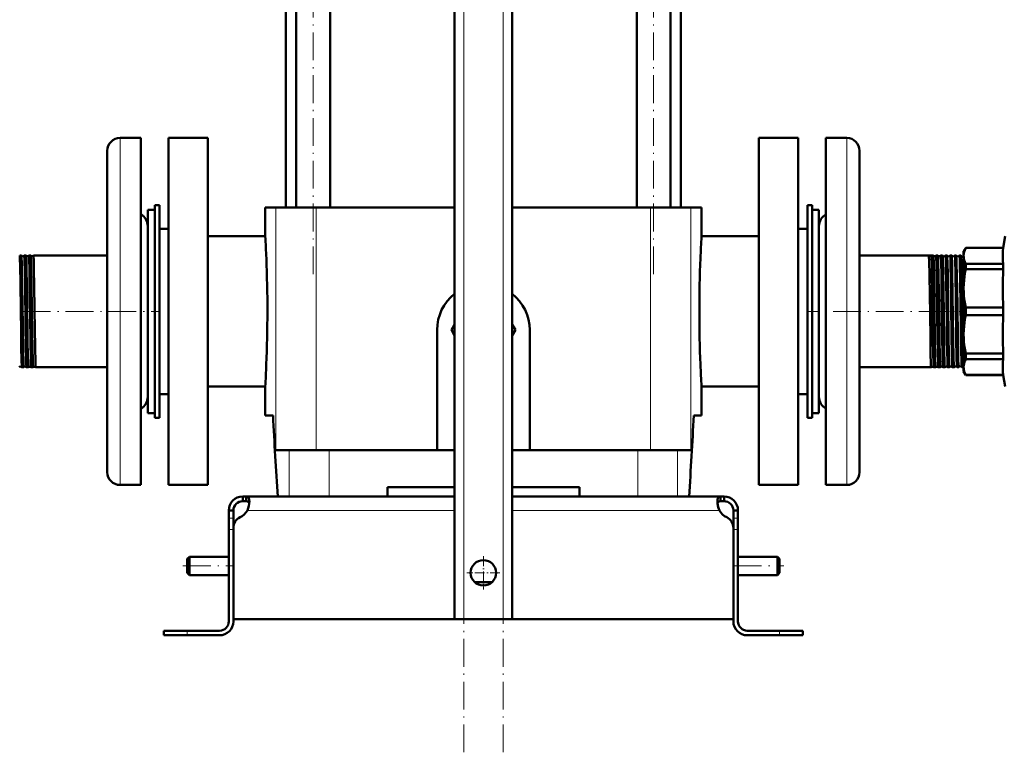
# Model space of a CAD drawing. Extents: x -1438 to 1837, y -1771 to 622.
# Tile 37 of 90: x -1203 to -778, y -375 to -58. Entities that reach past the tile are written whole.
import ezdxf

# ---------------------------------------------------------------- set-up
doc = ezdxf.new("R2010")
doc.units = 0
doc.linetypes.add('DASHDOT', pattern=[18.5, 12, -3, 0.5, -3])

msp = doc.modelspace()

# ---------------------------------------------------------------- linework, layer by layer
at = {"color": 7, "linetype": 'DASHDOT', "lineweight": 18}
for p, q in [((-1011.23, -374.5), (-1011.23, 316.4)), ((-994.23, -374.5), (-994.23, 316.4)), ((-1076.27, -167.83), (-1076.27, 178.97)), ((-929.19, -167.83), (-929.19, 178.97)), ((-1201.72, -183.93), (-1142.82, -183.93)), ((-802.65, -183.93), (-862.73, -183.93)), ((-1132.53, -293.93), (-1110.93, -293.93)), ((-894.53, -293.93), (-872.93, -293.93))]:
    msp.add_line(p, q, dxfattribs=at)
at = {"color": 7, "lineweight": 50}
for p, q in [((-1015.23, -316.93), (-1015.23, 258.82)), ((-990.23, -316.93), (-990.23, 258.82)), ((-1083.57, -138.93), (-1083.57, 103.07)), ((-1068.97, -138.93), (-1068.97, 103.07)), ((-936.49, -138.93), (-936.49, 103.07)), ((-921.89, -138.93), (-921.89, 103.07)), ((-1088.08, -138.93), (-1088.08, 87.07)), ((-917.38, 87.07), (-917.38, -138.93)), ((-1150.73, -108.93), (-1159.73, -108.93)), ((-1150.73, -108.93), (-1150.73, -147.97)), ((-1138.73, -108.93), (-1121.73, -108.93)), ((-1138.73, -183.93), (-1138.73, -108.93)), ((-1121.73, -258.93), (-1121.73, -108.93)), ((-883.73, -258.93), (-883.73, -108.93)), ((-883.73, -108.93), (-866.73, -108.93)), ((-866.73, -108.93), (-866.73, -183.93)), ((-854.73, -219.89), (-854.73, -108.93)), ((-854.73, -108.93), (-845.73, -108.93)), ((-1165.23, -114.43), (-1165.23, -150.61)), ((-840.23, -217.25), (-840.23, -114.43)), ((-1147.73, -205.02), (-1147.73, -139.93)), ((-1147.73, -139.93), (-1144.73, -139.93)), ((-1144.73, -137.93), (-1142.73, -137.93)), ((-1144.73, -229.93), (-1144.73, -137.93)), ((-1142.73, -229.93), (-1142.73, -137.93)), ((-1092.34, -138.93), (-1096.98, -138.93)), ((-1096.98, -151.43), (-1096.98, -138.93)), ((-1074.97, -138.93), (-1092.34, -138.93)), ((-1015.23, -138.93), (-1074.97, -138.93)), ((-930.48, -138.93), (-990.23, -138.93)), ((-930.48, -138.93), (-913.11, -138.93)), ((-908.48, -138.93), (-913.11, -138.93)), ((-908.48, -151.43), (-908.48, -138.93)), ((-860.73, -137.93), (-862.73, -137.93)), ((-862.73, -137.93), (-862.73, -229.93)), ((-860.73, -137.93), (-860.73, -229.93)), ((-860.73, -139.93), (-860.73, -162.84)), ((-857.73, -139.93), (-860.73, -139.93)), ((-857.73, -139.93), (-857.73, -162.84)), ((-1150.73, -147.97), (-1150.73, -258.93)), ((-1142.73, -148.18), (-1142.73, -183.93)), ((-1138.73, -148.18), (-1142.73, -148.18)), ((-862.73, -148.18), (-866.73, -148.18)), ((-857.73, -201.67), (-857.73, -146.93)), ((-1165.23, -150.61), (-1165.23, -253.43)), ((-1121.73, -151.43), (-1096.98, -151.43)), ((-908.48, -151.43), (-883.73, -151.43)), ((-778.11, -156.43), (-777.23, -151.43)), ((-795.23, -157.93), (-794.36, -156.43)), ((-794.36, -156.43), (-794.36, -156.48)), ((-794.36, -156.43), (-778.11, -156.43)), ((-794.36, -156.48), (-778.11, -156.48)), ((-778.11, -156.43), (-778.11, -156.48)), ((-1202.34, -159.78), (-1203.07, -159.78)), ((-1202.33, -159.78), (-1202.34, -159.78)), ((-1201.09, -159.78), (-1201.1, -159.78)), ((-1200.31, -159.78), (-1201.09, -159.78)), ((-1200.31, -159.78), (-1200.31, -159.78)), ((-1199.12, -159.78), (-1199.12, -159.78)), ((-1198.28, -159.78), (-1199.12, -159.78)), ((-1198.28, -159.78), (-1198.28, -159.78)), ((-1197.15, -159.78), (-1197.15, -159.78)), ((-1165.23, -159.78), (-1197.15, -159.78)), ((-840.23, -159.78), (-808.3, -159.78)), ((-809.19, -159.79), (-810.26, -159.79)), ((-808.3, -159.78), (-808.3, -159.78)), ((-807.17, -159.78), (-807.17, -159.78)), ((-807.17, -159.78), (-806.33, -159.78)), ((-806.33, -159.78), (-806.33, -159.78)), ((-805.14, -159.78), (-805.14, -159.78)), ((-805.14, -159.78), (-804.36, -159.78)), ((-804.36, -159.78), (-804.35, -159.78)), ((-803.12, -159.78), (-803.11, -159.78)), ((-803.11, -159.78), (-802.38, -159.78)), ((-801.09, -159.78), (-800.4, -159.78)), ((-799.07, -159.78), (-798.42, -159.78)), ((-797.06, -159.78), (-796.43, -159.78)), ((-795.23, -157.93), (-795.23, -159.91)), ((-795.23, -159.91), (-795.23, -173.98)), ((-860.73, -162.84), (-860.73, -227.93)), ((-857.73, -162.84), (-857.73, -227.93)), ((-778.11, -163.34), (-794.36, -163.34)), ((-794.36, -163.34), (-794.36, -165.7)), ((-794.36, -165.7), (-778.11, -165.7)), ((-778.11, -163.34), (-778.11, -165.7)), ((-795.23, -173.98), (-795.23, -193.88)), ((-778.11, -182.26), (-794.36, -182.26)), ((-794.36, -182.26), (-794.36, -185.6)), ((-778.11, -182.26), (-778.11, -185.6)), ((-1142.73, -183.93), (-1142.73, -219.68)), ((-1138.73, -258.93), (-1138.73, -183.93)), ((-866.73, -183.93), (-866.73, -258.93)), ((-794.36, -185.6), (-778.11, -185.6)), ((-1015.23, -189.58), (-1016.58, -191.93)), ((-988.87, -191.93), (-990.23, -189.58)), ((-1022.73, -243.93), (-1022.73, -191.93)), ((-1016.58, -191.93), (-1015.23, -194.28)), ((-990.23, -194.28), (-988.87, -191.93)), ((-982.73, -191.93), (-982.73, -243.93)), ((-795.23, -193.88), (-795.23, -207.95)), ((-857.73, -220.93), (-857.73, -201.67)), ((-778.11, -202.16), (-794.36, -202.16)), ((-794.36, -202.16), (-794.36, -204.52)), ((-778.11, -202.16), (-778.11, -204.52)), ((-1201.33, -208.08), (-1202.08, -208.08)), ((-1201.32, -208.08), (-1201.33, -208.08)), ((-1200.11, -208.08), (-1200.11, -208.08)), ((-1199.3, -208.08), (-1200.11, -208.08)), ((-1199.29, -208.08), (-1199.3, -208.08)), ((-1198.13, -208.08), (-1198.14, -208.08)), ((-1197.27, -208.08), (-1198.13, -208.08)), ((-1197.26, -208.08), (-1197.27, -208.08)), ((-1196.16, -208.08), (-1196.17, -208.08)), ((-1165.23, -208.08), (-1196.16, -208.08)), ((-1147.73, -227.93), (-1147.73, -205.02)), ((-840.23, -208.08), (-809.29, -208.08)), ((-809.29, -208.08), (-809.28, -208.08)), ((-808.19, -208.08), (-808.18, -208.08)), ((-808.18, -208.08), (-807.32, -208.08)), ((-807.32, -208.08), (-807.31, -208.08)), ((-806.16, -208.08), (-806.15, -208.08)), ((-806.15, -208.08), (-805.35, -208.08)), ((-805.35, -208.08), (-805.34, -208.08)), ((-804.13, -208.08), (-804.13, -208.08)), ((-804.13, -208.08), (-803.37, -208.08)), ((-802.1, -208.08), (-801.39, -208.08)), ((-800.08, -208.08), (-799.41, -208.08)), ((-798.06, -208.08), (-797.42, -208.08)), ((-796.05, -208.08), (-795.44, -208.08)), ((-795.23, -207.95), (-795.23, -209.93)), ((-794.36, -204.52), (-778.11, -204.52)), ((-795.23, -209.93), (-794.36, -211.43)), ((-778.11, -211.38), (-794.36, -211.38)), ((-794.36, -211.43), (-794.36, -211.38)), ((-794.36, -211.43), (-778.11, -211.43)), ((-778.11, -211.38), (-778.11, -211.43)), ((-778.11, -211.43), (-777.23, -216.43)), ((-1096.98, -216.43), (-1121.73, -216.43)), ((-1096.98, -228.93), (-1096.98, -216.43)), ((-883.73, -216.43), (-908.48, -216.43)), ((-908.48, -228.93), (-908.48, -216.43)), ((-1138.73, -219.68), (-1142.73, -219.68)), ((-862.73, -219.68), (-866.73, -219.68)), ((-854.73, -258.93), (-854.73, -219.89)), ((-840.23, -253.43), (-840.23, -217.25)), ((-1147.73, -227.93), (-1144.73, -227.93)), ((-1093.62, -228.93), (-1096.98, -228.93)), ((-908.48, -228.93), (-911.83, -228.93)), ((-857.73, -227.93), (-860.73, -227.93)), ((-1144.73, -229.93), (-1142.73, -229.93)), ((-860.73, -229.93), (-862.73, -229.93)), ((-1092.34, -243.93), (-1086.62, -243.93)), ((-1086.62, -243.93), (-1069.41, -243.93)), ((-1069.41, -243.93), (-1015.23, -243.93)), ((-990.23, -243.93), (-936.05, -243.93)), ((-936.05, -243.93), (-918.84, -243.93)), ((-918.84, -243.93), (-913.11, -243.93)), ((-1150.73, -258.93), (-1159.73, -258.93)), ((-1121.73, -258.93), (-1138.73, -258.93)), ((-866.73, -258.93), (-883.73, -258.93)), ((-854.73, -258.93), (-845.73, -258.93)), ((-1044.23, -263.93), (-1044.23, -259.93)), ((-1015.23, -259.93), (-1044.23, -259.93)), ((-961.23, -259.93), (-990.23, -259.93)), ((-961.23, -259.93), (-961.23, -263.93)), ((-1106.73, -263.93), (-1106.73, -265.93)), ((-1105.19, -263.93), (-1106.73, -263.93)), ((-1105.19, -265.93), (-1106.73, -265.93)), ((-1105.19, -263.93), (-1105.19, -265.93)), ((-1015.23, -263.93), (-1105.19, -263.93)), ((-990.23, -263.93), (-900.26, -263.93)), ((-900.26, -263.93), (-900.26, -265.93)), ((-900.26, -263.93), (-898.73, -263.93)), ((-900.26, -265.93), (-898.73, -265.93)), ((-898.73, -263.93), (-898.73, -265.93)), ((-1112.73, -269.93), (-1110.73, -269.93)), ((-1112.73, -273.35), (-1112.73, -269.93)), ((-1110.73, -273.35), (-1110.73, -269.93)), ((-892.73, -269.93), (-894.73, -269.93)), ((-894.73, -273.35), (-894.73, -269.93)), ((-892.73, -273.35), (-892.73, -269.93)), ((-1112.73, -278.18), (-1112.73, -273.35)), ((-1110.73, -277.44), (-1110.73, -273.35)), ((-894.73, -278.18), (-894.73, -273.35)), ((-892.73, -278.18), (-892.73, -273.35)), ((-1112.73, -278.18), (-1112.73, -317.93)), ((-1110.73, -277.44), (-1110.73, -316.93)), ((-1110.73, -317.93), (-1110.73, -278.18)), ((-894.73, -316.93), (-894.73, -277.44)), ((-894.73, -317.93), (-894.73, -278.18)), ((-892.73, -317.93), (-892.73, -278.18)), ((-1130.73, -290.93), (-1129.73, -289.93)), ((-1130.73, -293.93), (-1130.73, -290.93)), ((-1129.73, -293.93), (-1129.73, -289.93)), ((-1129.73, -289.93), (-1112.73, -289.93)), ((-892.73, -289.93), (-875.73, -289.93)), ((-875.73, -293.93), (-875.73, -289.93)), ((-874.73, -290.93), (-875.73, -289.93)), ((-874.73, -293.93), (-874.73, -290.93)), ((-1130.73, -296.93), (-1130.73, -293.93)), ((-1130.73, -296.93), (-1129.73, -297.93)), ((-1129.73, -297.93), (-1129.73, -293.93)), ((-875.73, -297.93), (-875.73, -293.93)), ((-874.73, -296.93), (-875.73, -297.93)), ((-874.73, -296.93), (-874.73, -293.93)), ((-1129.73, -297.93), (-1112.73, -297.93)), ((-1006.5, -300.93), (-1002.73, -300.93)), ((-1002.73, -300.93), (-998.95, -300.93)), ((-892.73, -297.93), (-875.73, -297.93)), ((-1002.73, -316.93), (-1110.73, -316.93)), ((-1011.23, -316.93), (-1015.23, -316.93)), ((-1011.23, -316.93), (-994.23, -316.93)), ((-1002.73, -316.93), (-894.73, -316.93)), ((-990.23, -316.93), (-994.23, -316.93)), ((-1140.73, -321.93), (-1140.73, -323.93)), ((-1140.73, -321.93), (-1130.73, -321.93)), ((-1116.73, -321.93), (-1130.73, -321.93)), ((-888.73, -321.93), (-874.73, -321.93)), ((-864.73, -321.93), (-874.73, -321.93)), ((-864.73, -321.93), (-864.73, -323.93)), ((-1140.73, -323.93), (-1130.73, -323.93)), ((-1130.73, -323.93), (-1116.73, -323.93)), ((-874.73, -323.93), (-888.73, -323.93)), ((-864.73, -323.93), (-874.73, -323.93))]:
    msp.add_line(p, q, dxfattribs=at)
at = {"color": 7, "lineweight": 18}
for p, q in [((-1011.23, -316.93), (-1011.23, 258.82)), ((-994.23, -316.93), (-994.23, 258.82)), ((-1159.73, -108.93), (-1159.73, -147.97)), ((-845.73, -219.89), (-845.73, -108.93)), ((-1092.34, -138.93), (-1092.34, -243.93)), ((-1074.97, -138.93), (-1074.97, -243.93)), ((-930.48, -138.93), (-930.48, -243.93)), ((-913.11, -138.93), (-913.11, -243.93)), ((-1159.73, -147.97), (-1159.73, -258.93)), ((-845.73, -258.93), (-845.73, -219.89)), ((-1086.62, -243.93), (-1086.62, -263.93)), ((-1069.41, -243.93), (-1069.41, -263.93)), ((-936.05, -243.93), (-936.05, -263.93)), ((-918.84, -243.93), (-918.84, -263.93)), ((-1015.23, -269.93), (-1104.7, -269.93)), ((-990.23, -269.93), (-900.76, -269.93)), ((-1112.73, -273.35), (-1110.73, -273.35)), ((-892.73, -273.35), (-894.73, -273.35)), ((-1112.73, -278.18), (-1110.73, -278.18)), ((-892.73, -278.18), (-894.73, -278.18)), ((-1130.73, -321.93), (-1130.73, -323.93)), ((-874.73, -321.93), (-874.73, -323.93))]:
    msp.add_line(p, q, dxfattribs=at)
at = {"color": 7, "linetype": 'DASHDOT', "lineweight": 18, "ltscale": 0.042459}
msp.add_line((-1201.18, -183.93), (-1202.88, -183.93), dxfattribs=at)
at = {"color": 7, "linetype": 'DASHDOT', "lineweight": 18, "ltscale": 0.043915}
msp.add_line((-1199.15, -183.93), (-1200.9, -183.93), dxfattribs=at)
at = {"color": 7, "linetype": 'DASHDOT', "lineweight": 18, "ltscale": 0.045563}
msp.add_line((-1197.11, -183.93), (-1198.93, -183.93), dxfattribs=at)
at = {"color": 7, "linetype": 'DASHDOT', "lineweight": 18, "ltscale": 0.044695}
msp.add_line((-807.32, -183.93), (-805.53, -183.93), dxfattribs=at)
at = {"color": 7, "linetype": 'DASHDOT', "lineweight": 18, "ltscale": 0.043147}
msp.add_line((-805.29, -183.93), (-803.56, -183.93), dxfattribs=at)
at = {"color": 7, "linetype": 'DASHDOT', "lineweight": 18, "ltscale": 0.04178}
msp.add_line((-803.26, -183.93), (-801.59, -183.93), dxfattribs=at)
at = {"color": 7, "linetype": 'DASHDOT', "lineweight": 18, "ltscale": 0.040575}
msp.add_line((-801.23, -183.93), (-799.61, -183.93), dxfattribs=at)
at = {"color": 7, "linetype": 'DASHDOT', "lineweight": 18, "ltscale": 0.039517}
msp.add_line((-799.21, -183.93), (-797.63, -183.93), dxfattribs=at)
at = {"color": 7, "linetype": 'DASHDOT', "lineweight": 18, "ltscale": 0.0386}
msp.add_line((-797.19, -183.93), (-795.65, -183.93), dxfattribs=at)
at = {"color": 7, "linetype": 'DASHDOT', "lineweight": 18, "ltscale": 0.060001}
for p, q in [((-1112.93, -278.18), (-1110.53, -278.18)), ((-894.93, -278.18), (-892.53, -278.18)), ((-874.73, -324.13), (-874.73, -321.73))]:
    msp.add_line(p, q, dxfattribs=at)
at = {"color": 7, "linetype": 'DASHDOT', "lineweight": 18, "ltscale": 0.3575}
msp.add_line((-1002.73, -289.78), (-1002.73, -304.08), dxfattribs=at)
at = {"color": 7, "linetype": 'DASHDOT', "lineweight": 18, "ltscale": 0.357501}
msp.add_line((-995.58, -296.93), (-1009.88, -296.93), dxfattribs=at)
at = {"color": 7, "linetype": 'DASHDOT', "lineweight": 18, "ltscale": 0.060015}
msp.add_line((-1130.73, -321.73), (-1130.73, -324.13), dxfattribs=at)
at = {"color": 7, "lineweight": 50}
for points in [[(-795.23, -159.91), (-795.17, -159.06), (-795.01, -158.21), (-794.74, -157.36), (-794.36, -156.48)], [(-778.11, -163.34), (-778.28, -161.92), (-778.36, -160.57), (-778.36, -159.25), (-778.28, -157.9), (-778.11, -156.48)], [(-1202.73, -172.35), (-1202.89, -163.72), (-1202.94, -161.72), (-1203, -160.4), (-1203.03, -160.01), (-1203.06, -159.8), (-1203.06, -159.79), (-1203.07, -159.78), (-1203.07, -159.78), (-1203.07, -159.78)], [(-1201.99, -172.35), (-1202.1, -165.82), (-1202.16, -163.2), (-1202.27, -160.38), (-1202.31, -159.87), (-1202.32, -159.8), (-1202.33, -159.78)], [(-1200.76, -172.35), (-1200.87, -165.7), (-1200.93, -163.06), (-1201.02, -160.49), (-1201.07, -159.86), (-1201.08, -159.8), (-1201.09, -159.79), (-1201.09, -159.78), (-1201.09, -159.78), (-1201.09, -159.78)], [(-1199.97, -172.35), (-1200.08, -165.76), (-1200.19, -161.62), (-1200.26, -160.07), (-1200.29, -159.83), (-1200.3, -159.79), (-1200.31, -159.78)], [(-1198.78, -172.35), (-1198.89, -165.67), (-1199, -161.51), (-1199.07, -160.03), (-1199.1, -159.81), (-1199.11, -159.79), (-1199.11, -159.78), (-1199.12, -159.78), (-1199.12, -159.78)], [(-1197.94, -172.35), (-1198.06, -165.3), (-1198.17, -161.34), (-1198.22, -160.22), (-1198.26, -159.85), (-1198.27, -159.79), (-1198.28, -159.78)], [(-1196.81, -172.35), (-1196.92, -166.07), (-1197.02, -161.64), (-1197.08, -160.34), (-1197.12, -159.84), (-1197.13, -159.8), (-1197.14, -159.79), (-1197.14, -159.78), (-1197.14, -159.78), (-1197.15, -159.78)], [(-810.26, -159.79), (-810.25, -159.85), (-810.22, -160.12), (-810.14, -162.01), (-810, -168.37), (-809.77, -184.98), (-809.62, -195.51)], [(-809.19, -159.79), (-809.17, -159.87), (-809.14, -160.22), (-809.1, -160.82), (-809.04, -162.75), (-808.97, -165.75), (-808.77, -177.92), (-808.53, -195.51)], [(-808.3, -159.78), (-808.3, -159.79), (-808.29, -159.82), (-808.26, -160), (-808.23, -160.44), (-808.16, -162.41), (-808.02, -169.09), (-807.82, -182.98), (-807.66, -195.51)], [(-807.17, -159.78), (-807.17, -159.78), (-807.16, -159.78), (-807.16, -159.79), (-807.15, -159.81), (-807.12, -160.04), (-807.06, -161.21), (-807, -162.95), (-806.86, -170.16), (-806.64, -185.37), (-806.5, -195.51)], [(-806.33, -159.78), (-806.32, -159.79), (-806.31, -159.83), (-806.28, -160.1), (-806.25, -160.59), (-806.19, -162.16), (-806.05, -168.73), (-805.86, -182.1), (-805.68, -195.51)], [(-805.14, -159.78), (-805.14, -159.78), (-805.13, -159.78), (-805.13, -159.79), (-805.12, -159.81), (-805.09, -160.06), (-805.06, -160.55), (-804.99, -162.18), (-804.85, -168.76), (-804.76, -174.45), (-804.47, -195.51)], [(-804.35, -159.78), (-804.35, -159.8), (-804.34, -159.84), (-804.3, -160.13), (-804.27, -160.65), (-804.21, -162.35), (-804.11, -166.91), (-803.99, -174.71), (-803.71, -195.51)], [(-803.11, -159.78), (-803.11, -159.78), (-803.11, -159.78), (-803.11, -159.79), (-803.1, -159.8), (-803.08, -159.94), (-803, -161.22), (-802.9, -164.86), (-802.79, -171.18), (-802.57, -187.17), (-802.45, -195.51)], [(-802.37, -159.79), (-802.37, -159.8), (-802.36, -159.85), (-802.32, -160.18), (-802.29, -160.76), (-802.23, -162.63), (-802.11, -168.18), (-801.93, -180.59), (-801.73, -195.51)], [(-801.09, -159.78), (-801.09, -159.78), (-801.09, -159.78), (-801.09, -159.79), (-801.08, -159.8), (-801.05, -159.95), (-800.98, -161.22), (-800.85, -166.13), (-800.82, -168.02), (-800.64, -180.13), (-800.43, -195.51)], [(-800.39, -159.79), (-800.38, -159.82), (-800.36, -159.97), (-800.3, -161.04), (-800.25, -162.38), (-800.16, -166.19), (-800, -176.86), (-799.75, -195.51)], [(-799.07, -159.78), (-799.07, -159.78), (-799.07, -159.78), (-799.07, -159.79), (-799.06, -159.8), (-799.03, -159.94), (-798.96, -161.22), (-798.91, -162.66), (-798.82, -166.64), (-798.62, -180.19), (-798.41, -195.51)], [(-798.41, -159.79), (-798.4, -159.83), (-798.38, -159.98), (-798.31, -161.06), (-798.25, -163.12), (-798.14, -168.28), (-797.96, -181.08), (-797.76, -195.51)], [(-797.06, -159.78), (-797.05, -159.78), (-797.05, -159.78), (-797.05, -159.79), (-797.04, -159.8), (-797.02, -159.95), (-796.94, -161.22), (-796.88, -163.38), (-796.73, -171.11), (-796.46, -190.59), (-796.39, -195.51)], [(-796.42, -159.79), (-796.41, -159.85), (-796.38, -160.12), (-796.3, -162.01), (-796.19, -166.34), (-796.03, -177.17), (-795.78, -195.51)], [(-795.23, -159.91), (-795.2, -160.53), (-795.11, -161.17), (-794.96, -161.81), (-794.75, -162.44), (-794.36, -163.34)], [(-794.36, -165.7), (-794.66, -167.34), (-794.89, -168.89), (-795.06, -170.44), (-795.17, -171.97), (-795.23, -173.98)], [(-1202.09, -208.07), (-1202.09, -208.06), (-1202.1, -208.02), (-1202.14, -207.72), (-1202.17, -207.19), (-1202.23, -205.49), (-1202.37, -198.77), (-1202.46, -193.03), (-1202.73, -172.35)], [(-1201.33, -208.08), (-1201.33, -208.08), (-1201.33, -208.08), (-1201.33, -208.07), (-1201.34, -208.06), (-1201.36, -207.91), (-1201.44, -206.64), (-1201.48, -205.21), (-1201.57, -201.24), (-1201.75, -190.32), (-1201.99, -172.35)], [(-1200.11, -208.08), (-1200.12, -208.06), (-1200.13, -208), (-1200.17, -207.6), (-1200.21, -206.86), (-1200.28, -204.48), (-1200.39, -199.13), (-1200.52, -190.23), (-1200.76, -172.35)], [(-1199.3, -208.08), (-1199.3, -208.08), (-1199.3, -208.08), (-1199.31, -208.07), (-1199.31, -208.06), (-1199.32, -208.02), (-1199.37, -207.53), (-1199.45, -205.34), (-1199.49, -203.98), (-1199.64, -195.65), (-1199.88, -178.76), (-1199.97, -172.35)], [(-1198.14, -208.08), (-1198.15, -208.06), (-1198.16, -207.98), (-1198.21, -207.41), (-1198.3, -204.64), (-1198.45, -196.88), (-1198.6, -186.26), (-1198.78, -172.35)], [(-1197.27, -208.08), (-1197.27, -208.08), (-1197.27, -208.08), (-1197.28, -208.07), (-1197.29, -208.05), (-1197.32, -207.8), (-1197.35, -207.31), (-1197.41, -205.68), (-1197.56, -199.11), (-1197.65, -193.35), (-1197.94, -172.35)], [(-1196.17, -208.08), (-1196.17, -208.07), (-1196.18, -208.03), (-1196.21, -207.79), (-1196.3, -205.83), (-1196.44, -199.44), (-1196.66, -183.16), (-1196.81, -172.35)], [(-795.23, -173.98), (-795.2, -175.49), (-795.11, -177.01), (-794.96, -178.56), (-794.75, -180.1), (-794.36, -182.26)], [(-794.36, -185.6), (-794.66, -187.23), (-794.89, -188.79), (-795.06, -190.34), (-795.17, -191.87), (-795.23, -193.88)], [(-809.62, -195.51), (-809.5, -202.92), (-809.43, -205.67), (-809.35, -207.66), (-809.32, -207.98), (-809.3, -208.06), (-809.3, -208.07), (-809.29, -208.08), (-809.29, -208.08), (-809.29, -208.08)], [(-808.53, -195.51), (-808.4, -202.84), (-808.33, -205.57), (-808.25, -207.62), (-808.2, -208.05), (-808.19, -208.07), (-808.19, -208.08)], [(-807.66, -195.51), (-807.5, -204.35), (-807.41, -207.16), (-807.35, -207.98), (-807.33, -208.07), (-807.32, -208.08), (-807.32, -208.08), (-807.32, -208.08), (-807.32, -208.08)], [(-806.5, -195.51), (-806.4, -201.55), (-806.28, -206.13), (-806.22, -207.49), (-806.18, -207.99), (-806.17, -208.06), (-806.16, -208.08)], [(-805.68, -195.51), (-805.53, -204.16), (-805.44, -206.9), (-805.38, -207.95), (-805.36, -208.07), (-805.35, -208.08), (-805.35, -208.08), (-805.35, -208.08), (-805.35, -208.08)], [(-804.47, -195.51), (-804.36, -202.02), (-804.3, -204.63), (-804.22, -207.04), (-804.16, -207.93), (-804.14, -208.05), (-804.14, -208.07), (-804.13, -208.08)], [(-803.71, -195.51), (-803.59, -202.16), (-803.54, -204.79), (-803.45, -207.37), (-803.4, -208), (-803.38, -208.05), (-803.38, -208.07), (-803.37, -208.08), (-803.37, -208.08), (-803.37, -208.08)], [(-802.45, -195.51), (-802.34, -202.05), (-802.28, -204.66), (-802.2, -207.06), (-802.14, -207.93), (-802.12, -208.05), (-802.11, -208.07)], [(-801.73, -195.51), (-801.63, -201.63), (-801.52, -206), (-801.47, -207.36), (-801.42, -208), (-801.4, -208.05), (-801.4, -208.07), (-801.4, -208.08), (-801.39, -208.08), (-801.39, -208.08)], [(-800.43, -195.51), (-800.32, -201.52), (-800.21, -206.1), (-800.15, -207.47), (-800.11, -207.98), (-800.1, -208.05), (-800.09, -208.07)], [(-799.75, -195.51), (-799.59, -204.27), (-799.51, -206.86), (-799.44, -207.94), (-799.42, -208.06), (-799.42, -208.08), (-799.41, -208.08), (-799.41, -208.08), (-799.41, -208.08)], [(-798.41, -195.51), (-798.25, -204.13), (-798.15, -207.24), (-798.1, -207.94), (-798.08, -208.05), (-798.07, -208.07)], [(-797.76, -195.51), (-797.65, -202.17), (-797.59, -204.8), (-797.52, -206.91), (-797.46, -207.95), (-797.44, -208.07), (-797.43, -208.08), (-797.43, -208.08), (-797.43, -208.08), (-797.42, -208.08)], [(-796.39, -195.51), (-796.28, -202), (-796.22, -204.6), (-796.14, -207), (-796.09, -207.9), (-796.07, -208.04), (-796.06, -208.07)], [(-795.78, -195.51), (-795.62, -204.17), (-795.57, -206.17), (-795.51, -207.47), (-795.48, -207.86), (-795.45, -208.06), (-795.45, -208.07), (-795.44, -208.08), (-795.44, -208.08), (-795.44, -208.08)], [(-795.23, -193.88), (-795.2, -195.39), (-795.11, -196.91), (-794.96, -198.46), (-794.75, -200), (-794.36, -202.16)], [(-794.36, -204.52), (-794.66, -205.2), (-794.89, -205.84), (-795.06, -206.49), (-795.17, -207.12), (-795.23, -207.95)], [(-795.23, -207.95), (-795.2, -208.58), (-795.11, -209.21), (-794.96, -209.85), (-794.75, -210.49), (-794.36, -211.38)], [(-778.11, -211.38), (-778.28, -209.96), (-778.36, -208.61), (-778.36, -207.29), (-778.28, -205.94), (-778.11, -204.52)], [(-1103.85, -266.05), (-1103.87, -265.6), (-1103.92, -265.19), (-1104.05, -264.72), (-1104.25, -264.36), (-1104.51, -264.1), (-1104.82, -263.97), (-1105.19, -263.93)], [(-1103.89, -266.87), (-1104.03, -266.49), (-1104.26, -266.2), (-1104.58, -266.02), (-1104.98, -265.94), (-1105.19, -265.93)], [(-1104.7, -269.93), (-1104.33, -268.94), (-1104.07, -267.94), (-1103.9, -266.96), (-1103.85, -266.05)], [(-901.6, -266.05), (-901.59, -265.6), (-901.53, -265.19), (-901.4, -264.72), (-901.21, -264.36), (-900.94, -264.1), (-900.63, -263.97), (-900.26, -263.93)], [(-900.76, -269.93), (-901.12, -268.94), (-901.39, -267.94), (-901.55, -266.96), (-901.6, -266.05)], [(-901.56, -266.87), (-901.42, -266.49), (-901.2, -266.2), (-900.88, -266.02), (-900.47, -265.94), (-900.26, -265.93)], [(-900.26, -265.93), (-900.57, -265.95), (-900.84, -266.01), (-901.13, -266.15), (-901.36, -266.38), (-901.51, -266.69), (-901.56, -266.87)]]:
    msp.add_lwpolyline(points, dxfattribs=at)
msp.add_circle((-1002.73, -296.93), 5.5, dxfattribs=at)
for centre, radius, start, end in [((-1159.73, -114.43), 5.5, 90, 180), ((-845.73, -114.43), 5.5, 0, 90), ((-1153.23, -146.93), 5.5, 0, 62.9643), ((-852.23, -146.93), 5.5, 117.0357, 180), ((-1664.87, -184.07), 568.84, 2.3296, 3.2896), ((-340.5, -184.07), 568.91, 176.7105, 177.6703), ((-1201.72, -159.37), 0.743, 214.1477, 269.9859), ((-1201.71, -159.37), 0.743, 269.8661, 325.8688), ((-1199.72, -159.33), 0.744, 217.3801, 269.9689), ((-1199.72, -159.33), 0.744, 269.8768, 322.6405), ((-1197.72, -159.3), 0.744, 220.7811, 269.9575), ((-1197.72, -159.3), 0.744, 269.8883, 319.2358), ((-1661.44, -183.94), 565.4, 0.0009, 2.3304), ((-344.01, -183.94), 565.4, 177.6696, 179.9991), ((-807.74, -159.3), 0.744, 220.7642, 270.1117), ((-807.74, -159.3), 0.744, 270.0425, 319.2189), ((-805.74, -159.33), 0.744, 217.3595, 270.1232), ((-805.74, -159.33), 0.744, 270.0311, 322.6199), ((-803.74, -159.37), 0.743, 214.1312, 270.1338), ((-803.74, -159.37), 0.743, 270.0141, 325.8523), ((-802.38, -159.79), 0.00958, 20.6485, 77.039), ((-801.74, -159.4), 0.742, 211.0229, 270.1602), ((-801.74, -159.4), 0.742, 270.0019, 328.9496), ((-801.09, -159.79), 0.01, 103.2684, 159.3351), ((-800.4, -159.79), 0.0113, 16.4939, 73.8151), ((-799.74, -159.44), 0.742, 208.0367, 270.1799), ((-799.74, -159.44), 0.742, 269.9788, 331.9304), ((-799.07, -159.79), 0.0117, 106.1666, 163.3817), ((-798.42, -159.79), 0.0137, 12.4214, 70.0454), ((-797.74, -159.47), 0.741, 205.1924, 270.2065), ((-797.73, -159.47), 0.741, 269.9538, 334.7752), ((-797.05, -159.79), 0.0141, 109.8959, 167.4562), ((-796.44, -159.8), 0.0173, 8.6013, 65.5934), ((-795.74, -159.51), 0.74, 202.4558, 270.2418), ((-795.74, -159.51), 0.744, 270.0537, 313.2437), ((-648.79, -173.98), 129.58, 176.3381, 183.6619), ((-1002.73, -191.93), 20, 128.6823, 180), ((-1002.73, -191.93), 20, 360, 51.318), ((-1661.45, -183.92), 565.4, 357.6696, 359.9991), ((-344.01, -183.92), 565.4, 180.0009, 182.3304), ((-648.79, -193.88), 129.58, 176.3381, 183.6619), ((-1202.72, -208.47), 0.743, 93.2049, 147.4334), ((-1202.72, -208.47), 0.743, 32.5677, 93.3383), ((-1202.08, -208.07), 0.0089, 202.8695, 258.434), ((-1200.72, -208.51), 0.743, 93.2102, 144.2642), ((-1200.72, -208.51), 0.744, 35.7384, 93.3164), ((-1198.72, -208.55), 0.744, 93.2347, 140.9367), ((-1198.72, -208.55), 0.744, 39.0483, 93.3157), ((-1196.72, -208.58), 0.744, 93.2379, 137.455), ((-1196.72, -208.58), 0.744, 42.5411, 93.2974), ((-1664.95, -183.78), 568.91, 356.7105, 357.6703), ((-340.58, -183.79), 568.84, 182.3296, 183.2896), ((-808.74, -208.58), 0.744, 86.7026, 137.4589), ((-808.74, -208.58), 0.744, 42.545, 86.7621), ((-806.74, -208.55), 0.744, 86.6843, 140.9517), ((-806.74, -208.55), 0.744, 39.0633, 86.7653), ((-804.74, -208.51), 0.744, 86.6836, 144.2616), ((-804.74, -208.51), 0.743, 35.7358, 86.7898), ((-803.37, -208.07), 0.0089, 281.566, 337.1305), ((-802.74, -208.47), 0.743, 86.6617, 147.4323), ((-802.74, -208.47), 0.743, 32.5666, 86.7951), ((-802.1, -208.07), 0.00926, 203.1137, 258.4044), ((-801.39, -208.07), 0.0103, 284.4821, 341.3608), ((-800.74, -208.44), 0.742, 86.6419, 150.465), ((-800.73, -208.44), 0.742, 29.5469, 86.8165), ((-800.08, -208.07), 0.0108, 198.5461, 255.3329), ((-799.41, -208.07), 0.0124, 288.1073, 345.6382), ((-798.74, -208.4), 0.742, 86.6256, 153.3732), ((-798.73, -208.4), 0.741, 26.6141, 86.8484), ((-798.06, -208.07), 0.0128, 194.4895, 251.9834), ((-796.74, -208.37), 0.741, 86.5823, 156.1737), ((-797.43, -208.07), 0.0153, 292.0614, 349.5287), ((-796.73, -208.37), 0.74, 23.8269, 86.8679), ((-796.04, -208.07), 0.0157, 190.6135, 247.9758), ((-795.45, -208.06), 0.0198, 296.9857, 353.1957), ((-794.75, -208.32), 0.723, 130.9631, 159.1968), ((-1153.23, -220.93), 5.5, 297.0357, 360), ((-852.23, -220.93), 5.5, 180, 242.9643), ((1402.41, -100.22), 2499.35, 182.95181, 183.75555), ((-3407.86, -100.22), 2499.35, 356.24446, 357.04819), ((-3407.86, -100.22), 2499.35, 356.24446, 357.04819), ((-1159.73, -253.43), 5.5, 180, 270), ((-845.73, -253.43), 5.5, 270, 360), ((-1106.73, -269.93), 6, 90, 180), ((-1106.73, -269.93), 4, 90, 180), ((-890.76, -265.68), 10.86, 186.3205, 203.0632), ((-898.73, -269.93), 6, 360, 90), ((-898.73, -269.93), 4, 360, 90), ((-1110.85, -266.59), 7, 295.2697, 331.517), ((-894.6, -266.59), 7, 208.483, 244.7303), ((-1105.73, -277.44), 5, 115.2697, 180), ((-899.73, -277.44), 5, 0, 64.7303), ((-1116.73, -317.93), 4, 270, 0), ((-1116.73, -317.93), 6, 270, 0), ((-888.73, -317.93), 6, 180, 270), ((-888.73, -317.93), 4, 180, 270)]:
    msp.add_arc(centre, radius, start, end, dxfattribs=at)
msp.add_ellipse((-809.73, -159.27), major_axis=(0.696, 0.279), ratio=0.999396, start_param=3.534236, end_param=5.130058, dxfattribs=at)

doc.saveas('drawing.dxf')
